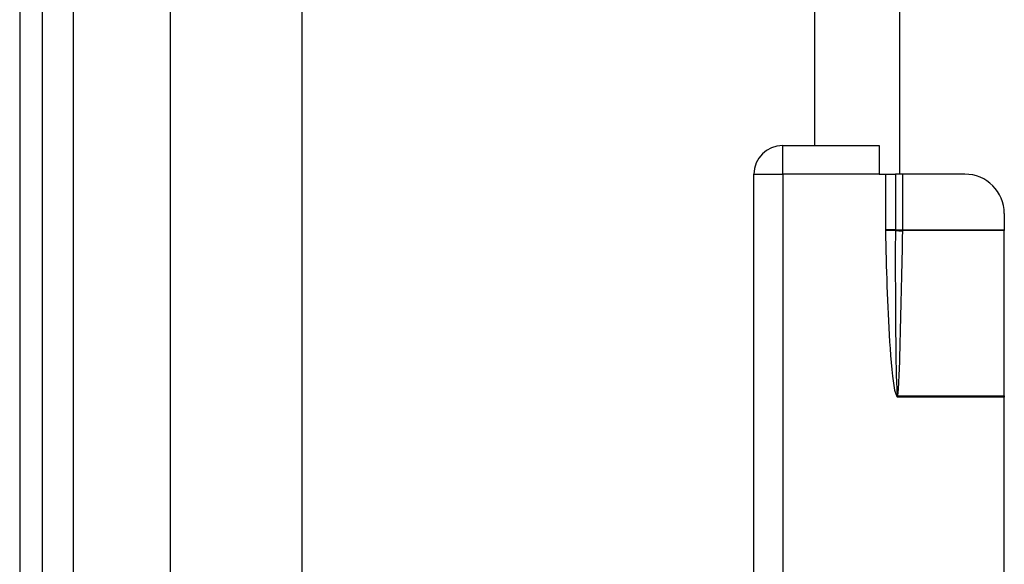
# Model space of a CAD drawing. Header units: inches. Extents: x 10 to 196, y 10 to 109.
# Tile 72 of 239: x 10.35 to 13.3, y 40.5 to 42.13. Entities that reach past the tile are written whole.
import ezdxf

# ---------------------------------------------------------------- set-up
doc = ezdxf.new("R2010")
doc.units = ezdxf.units.IN
doc.header["$MEASUREMENT"] = 0
doc.layers.add('Visible Edges(ANSI)', color=7, linetype='Continuous', lineweight=25)
doc.layers.add('Visible Tangent Edges(ANSI)', color=7, linetype='Continuous', lineweight=25)

msp = doc.modelspace()

# ---------------------------------------------------------------- linework, layer by layer
at = {"layer": 'Visible Edges(ANSI)'}
for p, q in [((10.3457, 77.085), (10.3457, 17.604)), ((10.4137, 17.604), (10.4137, 77.085)), ((10.7977, 22.0759), (10.7977, 46.9621)), ((11.1914, 46.9612), (11.1914, 22.0769)), ((12.9827, 41.6649), (12.9827, 45.9305)), ((12.7285, 41.7509), (12.7285, 45.8445)), ((12.6317, 41.7509), (12.9207, 41.7509)), ((12.9207, 41.7509), (12.9207, 41.6649)), ((12.5457, 38.8369), (12.5457, 41.6649)), ((12.9207, 41.6649), (12.9396, 41.6649)), ((12.9396, 41.6649), (12.9693, 41.6649)), ((12.9916, 41.6649), (12.9693, 41.6649)), ((13.1776, 41.6649), (12.9916, 41.6649)), ((13.2957, 41.5468), (13.2957, 41.4978)), ((13.2957, 41.4978), (13.2957, 41.4963)), ((13.2957, 41.001), (13.2957, 41.4963)), ((13.2957, 41.001), (13.2957, 40.9969)), ((13.2957, 39.5049), (13.2957, 40.9969))]:
    msp.add_line(p, q, dxfattribs=at)
for centre, radius, start, end in [((12.6317, 41.6649), 0.086, 90, 180), ((13.1776, 41.5468), 0.1181, 0, 90)]:
    msp.add_arc(centre, radius, start, end, dxfattribs=at)
at = {"layer": 'Visible Tangent Edges(ANSI)'}
for p, q in [((10.5067, 17.604), (10.5067, 77.085)), ((12.6317, 41.6649), (12.6317, 41.7509)), ((12.5457, 41.6649), (12.6317, 41.6649)), ((12.9207, 41.6649), (12.6317, 41.6649)), ((12.6317, 41.6649), (12.6317, 40.3566)), ((12.9396, 41.6649), (12.9396, 41.4978)), ((12.9693, 41.6649), (12.9693, 41.4978)), ((12.9916, 41.4978), (12.9916, 41.6649)), ((12.9693, 41.4978), (12.9396, 41.4978)), ((12.9693, 41.4962), (12.9396, 41.4956)), ((12.9693, 41.4978), (12.9916, 41.4978)), ((12.9693, 41.4978), (12.9693, 41.4977)), ((12.9916, 41.4963), (12.9916, 41.4978)), ((12.9916, 41.4978), (13.2957, 41.4978)), ((13.2957, 41.4963), (12.9916, 41.4963)), ((12.9752, 41.0005), (12.9737, 40.9991)), ((12.9737, 40.9991), (12.9757, 40.9969)), ((12.9752, 41.0005), (12.9757, 40.9969)), ((12.9757, 40.9969), (12.9763, 41.0003)), ((13.2957, 40.9969), (12.9757, 40.9969)), ((12.9765, 41.001), (13.2957, 41.001))]:
    msp.add_line(p, q, dxfattribs=at)
at = {"layer": 'Visible Tangent Edges(ANSI)', "flags": 128}
for points in [[(12.9396, 41.4978), (12.9396, 41.4977), (12.9396, 41.4976), (12.9396, 41.4975), (12.9396, 41.4974), (12.9396, 41.4973), (12.9396, 41.4972), (12.9396, 41.4971), (12.9396, 41.497), (12.9396, 41.497), (12.9396, 41.4969), (12.9396, 41.4968), (12.9396, 41.4967), (12.9396, 41.4966), (12.9396, 41.4965), (12.9396, 41.4964), (12.9396, 41.4963), (12.9396, 41.4962), (12.9396, 41.4961), (12.9396, 41.496), (12.9396, 41.4959), (12.9396, 41.4958), (12.9396, 41.4958), (12.9396, 41.4957), (12.9396, 41.4956)], [(12.9396, 41.4956), (12.9401, 41.4748), (12.9405, 41.454), (12.941, 41.4332), (12.9416, 41.4125), (12.9422, 41.3917), (12.9428, 41.3709), (12.9435, 41.3501), (12.9442, 41.3294), (12.945, 41.3086), (12.9458, 41.2878), (12.9466, 41.2671), (12.9476, 41.2463), (12.9486, 41.2256), (12.9497, 41.2048), (12.9508, 41.1841), (12.9521, 41.1633), (12.9535, 41.1426), (12.955, 41.1218), (12.9567, 41.1011), (12.9586, 41.0804), (12.9608, 41.0597), (12.9634, 41.0391), (12.967, 41.0186), (12.9737, 40.9991)], [(12.9693, 41.4962), (12.9693, 41.4756), (12.9692, 41.4549), (12.9692, 41.4343), (12.9692, 41.4137), (12.9692, 41.393), (12.9692, 41.3724), (12.9692, 41.3518), (12.9693, 41.3311), (12.9693, 41.3105), (12.9694, 41.2899), (12.9695, 41.2693), (12.9696, 41.2486), (12.9698, 41.228), (12.9699, 41.2074), (12.9701, 41.1868), (12.9704, 41.1661), (12.9706, 41.1455), (12.9709, 41.1249), (12.9712, 41.1043), (12.9716, 41.0836), (12.9721, 41.063), (12.9727, 41.0424), (12.9735, 41.0218), (12.975, 41.0014)], [(12.9693, 41.4977), (12.9693, 41.4976), (12.9693, 41.4976), (12.9693, 41.4975), (12.9693, 41.4974), (12.9693, 41.4974), (12.9693, 41.4973), (12.9693, 41.4973), (12.9693, 41.4972), (12.9693, 41.4971), (12.9693, 41.4971), (12.9693, 41.497), (12.9693, 41.4969), (12.9693, 41.4969), (12.9693, 41.4968), (12.9693, 41.4967), (12.9693, 41.4967), (12.9693, 41.4966), (12.9693, 41.4966), (12.9693, 41.4965), (12.9693, 41.4964), (12.9693, 41.4964), (12.9693, 41.4963), (12.9693, 41.4962), (12.9693, 41.4962)], [(12.9765, 41.001), (12.9787, 41.0215), (12.9799, 41.042), (12.9808, 41.0626), (12.9816, 41.0832), (12.9823, 41.1038), (12.9829, 41.1244), (12.9835, 41.145), (12.9841, 41.1656), (12.9847, 41.1862), (12.9852, 41.2068), (12.9857, 41.2274), (12.9862, 41.248), (12.9867, 41.2686), (12.9872, 41.2892), (12.9876, 41.3098), (12.9881, 41.3304), (12.9886, 41.351), (12.989, 41.3716), (12.9894, 41.3922), (12.9899, 41.4128), (12.9903, 41.4334), (12.9907, 41.454), (12.9912, 41.4746), (12.9916, 41.4952)], [(12.9916, 41.4952), (12.9916, 41.4953), (12.9916, 41.4953), (12.9916, 41.4954), (12.9916, 41.4954), (12.9916, 41.4955), (12.9916, 41.4955), (12.9916, 41.4955), (12.9916, 41.4956), (12.9916, 41.4956), (12.9916, 41.4957), (12.9916, 41.4957), (12.9916, 41.4958), (12.9916, 41.4958), (12.9916, 41.4959), (12.9916, 41.4959), (12.9916, 41.496), (12.9916, 41.496), (12.9916, 41.496), (12.9916, 41.4961), (12.9916, 41.4961), (12.9916, 41.4962), (12.9916, 41.4962), (12.9916, 41.4963), (12.9916, 41.4963)], [(12.975, 41.0014), (12.975, 41.0013), (12.975, 41.0013), (12.975, 41.0012), (12.975, 41.0012), (12.975, 41.0012), (12.975, 41.0011), (12.975, 41.0011), (12.975, 41.0011), (12.9751, 41.001), (12.9751, 41.001), (12.9751, 41.001), (12.9751, 41.0009), (12.9751, 41.0009), (12.9751, 41.0009), (12.9751, 41.0008), (12.9751, 41.0008), (12.9751, 41.0008), (12.9751, 41.0007), (12.9751, 41.0007), (12.9751, 41.0006), (12.9752, 41.0006), (12.9752, 41.0006), (12.9752, 41.0005), (12.9752, 41.0005)], [(12.9763, 41.0003), (12.9763, 41.0004), (12.9763, 41.0004), (12.9763, 41.0004), (12.9764, 41.0004), (12.9764, 41.0005), (12.9764, 41.0005), (12.9764, 41.0005), (12.9764, 41.0006), (12.9764, 41.0006), (12.9764, 41.0006), (12.9764, 41.0006), (12.9764, 41.0007), (12.9764, 41.0007), (12.9764, 41.0007), (12.9764, 41.0007), (12.9764, 41.0008), (12.9764, 41.0008), (12.9765, 41.0008), (12.9765, 41.0008), (12.9765, 41.0009), (12.9765, 41.0009), (12.9765, 41.0009), (12.9765, 41.0009), (12.9765, 41.001)]]:
    msp.add_lwpolyline(points, dxfattribs=at)
at = {"layer": 'Visible Tangent Edges(ANSI)'}
for centre, major_axis, ratio, start_param, end_param in [((12.9916, 41.4977), (0.0295, -0.0012), 0.047591, 3.857126, 4.714298), ((12.9916, 41.4966), (-0.0295, 0.0006), 0.047619, 0.716525, 1.571786), ((12.9765, 41.0024), (0.0286, -0.0072), 0.046206, 4.671499, 4.72396), ((12.9763, 41.0015), (-0.0293, 0.0038), 0.03992, 1.537251, 1.575997)]:
    msp.add_ellipse(centre, major_axis=major_axis, ratio=ratio, start_param=start_param, end_param=end_param, dxfattribs=at)

doc.saveas('drawing.dxf')
